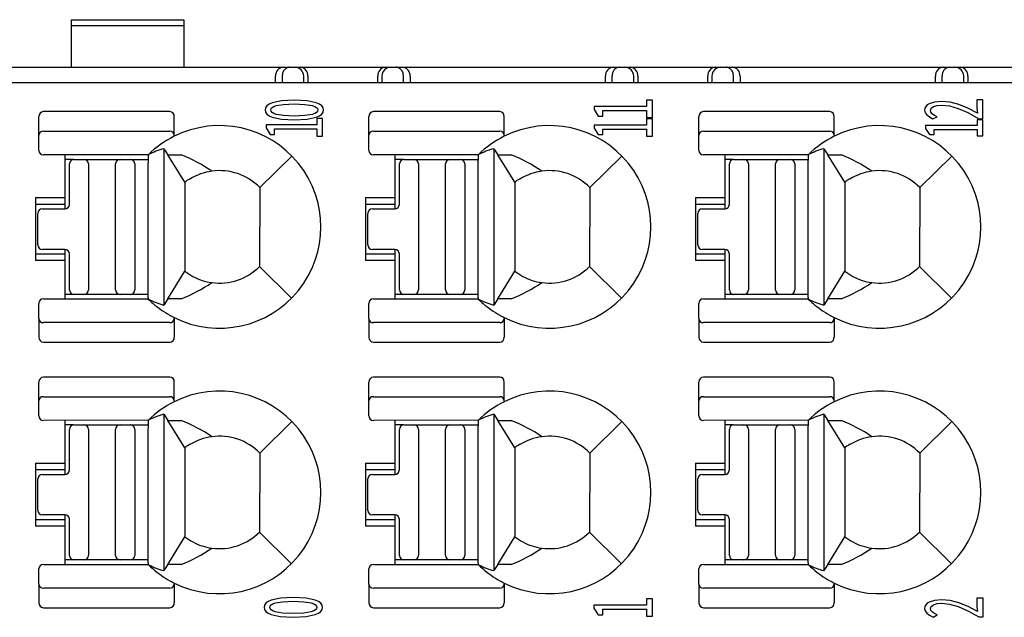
# Model space of a CAD drawing. Header units: millimetres. Extents: x 0 to 427, y 0 to 299.
# Tile 6 of 34: x 136 to 158, y 65 to 78. Entities that reach past the tile are written whole.
import ezdxf

# ---------------------------------------------------------------- set-up
doc = ezdxf.new("R2010")
doc.units = ezdxf.units.MM
doc.header["$MEASUREMENT"] = 0
doc.layers.add('Layer0000', color=7, linetype='Continuous', lineweight=25)
doc.layers.add('LAYER_1', color=7, linetype='Continuous')

msp = doc.modelspace()

# ---------------------------------------------------------------- linework, layer by layer
at = {"layer": 'Layer0000', "color": 7, "linetype": 'Continuous', "lineweight": 25}
for p, q in [((137.62, 77.845), (137.62, 77.982)), ((137.62, 77.982), (140.12, 77.982)), ((140.12, 77.982), (140.12, 77.845)), ((137.62, 76.927), (137.62, 77.845)), ((140.12, 77.845), (137.62, 77.845)), ((140.12, 77.845), (140.12, 76.927)), ((132.782, 76.927), (142.325, 76.927)), ((142.325, 76.927), (142.468, 76.927)), ((142.468, 76.927), (142.584, 76.927)), ((142.584, 76.927), (142.705, 76.927)), ((142.705, 76.927), (142.747, 76.927)), ((142.747, 76.927), (144.554, 76.927)), ((144.554, 76.927), (144.596, 76.927)), ((144.596, 76.927), (144.717, 76.927)), ((144.717, 76.927), (144.833, 76.927)), ((144.833, 76.927), (144.976, 76.927)), ((144.976, 76.927), (149.655, 76.927)), ((149.655, 76.927), (149.787, 76.927)), ((149.787, 76.927), (149.925, 76.927)), ((149.914, 76.927), (150.035, 76.927)), ((150.035, 76.927), (150.077, 76.927)), ((150.077, 76.927), (151.884, 76.927)), ((151.884, 76.927), (151.926, 76.927)), ((151.926, 76.927), (152.047, 76.927)), ((152.047, 76.927), (152.163, 76.927)), ((152.163, 76.927), (152.306, 76.927)), ((152.306, 76.927), (156.985, 76.927)), ((156.985, 76.927), (157.117, 76.927)), ((157.117, 76.927), (157.255, 76.927)), ((157.244, 76.927), (157.365, 76.927)), ((157.365, 76.927), (159.256, 76.927)), ((202.184, 76.577), (131.338, 76.577)), ((142.156, 76.577), (142.157, 76.727)), ((142.301, 76.729), (142.3, 76.577)), ((142.782, 76.577), (142.781, 76.729)), ((142.872, 76.727), (142.873, 76.577)), ((144.428, 76.577), (144.429, 76.727)), ((144.52, 76.729), (144.519, 76.577)), ((145.001, 76.577), (145, 76.729)), ((145.144, 76.727), (145.145, 76.577)), ((149.486, 76.577), (149.487, 76.727)), ((149.63, 76.577), (149.631, 76.729)), ((150.112, 76.577), (150.111, 76.729)), ((150.202, 76.727), (150.203, 76.577)), ((151.758, 76.577), (151.759, 76.727)), ((151.85, 76.729), (151.849, 76.577)), ((152.331, 76.577), (152.33, 76.729)), ((152.474, 76.727), (152.475, 76.577)), ((156.816, 76.577), (156.817, 76.727)), ((156.96, 76.577), (156.961, 76.729)), ((157.442, 76.577), (157.441, 76.729)), ((157.532, 76.727), (157.533, 76.577)), ((139.807, 75.939), (136.999, 75.939)), ((147.137, 75.939), (144.329, 75.939)), ((154.467, 75.939), (151.659, 75.939)), ((136.899, 75.413), (136.899, 75.829)), ((139.907, 75.413), (139.907, 75.829)), ((144.229, 75.413), (144.229, 75.829)), ((147.237, 75.413), (147.237, 75.829)), ((151.559, 75.413), (151.559, 75.829)), ((154.567, 75.413), (154.567, 75.829)), ((136.999, 75.504), (139.807, 75.504)), ((144.329, 75.504), (147.137, 75.504)), ((151.659, 75.504), (154.467, 75.504)), ((136.899, 75.077), (136.899, 75.413)), ((139.907, 75.413), (139.907, 75.392)), ((144.229, 75.077), (144.229, 75.413)), ((147.237, 75.413), (147.237, 75.392)), ((151.559, 75.077), (151.559, 75.413)), ((154.567, 75.413), (154.567, 75.392)), ((139.676, 75.115), (139.761, 74.978)), ((139.676, 75.115), (139.676, 71.639)), ((147.006, 75.115), (147.091, 74.978)), ((147.006, 75.115), (147.006, 71.639)), ((154.336, 75.115), (154.421, 74.978)), ((154.336, 75.115), (154.336, 71.639)), ((139.332, 74.98), (136.999, 74.977)), ((137.476, 74.977), (137.476, 74.027)), ((137.662, 74.877), (137.476, 74.877)), ((137.676, 74.878), (137.901, 74.878)), ((137.901, 74.878), (138.701, 74.878)), ((138.701, 74.878), (138.931, 74.878)), ((138.931, 74.878), (138.924, 74.878)), ((138.95, 74.878), (139.331, 74.878)), ((139.761, 74.978), (140.059, 74.978)), ((140.138, 74.368), (139.761, 74.978)), ((141.805, 74.252), (142.52, 74.951)), ((146.662, 74.98), (144.329, 74.977)), ((144.806, 74.977), (144.806, 74.027)), ((144.992, 74.877), (144.806, 74.877)), ((145.006, 74.878), (145.231, 74.878)), ((145.231, 74.878), (146.031, 74.878)), ((146.031, 74.878), (146.261, 74.878)), ((146.261, 74.878), (146.254, 74.878)), ((146.28, 74.878), (146.661, 74.878)), ((147.091, 74.978), (147.389, 74.978)), ((147.468, 74.368), (147.091, 74.978)), ((149.135, 74.252), (149.85, 74.951)), ((153.992, 74.98), (151.659, 74.977)), ((152.136, 74.977), (152.136, 74.027)), ((152.322, 74.877), (152.136, 74.877)), ((152.336, 74.878), (152.561, 74.878)), ((152.561, 74.878), (153.361, 74.878)), ((153.361, 74.878), (153.591, 74.878)), ((153.591, 74.878), (153.584, 74.878)), ((153.61, 74.878), (153.991, 74.878)), ((154.421, 74.978), (154.719, 74.978)), ((154.798, 74.368), (154.421, 74.978)), ((156.465, 74.252), (157.18, 74.951)), ((137.576, 73.878), (137.576, 74.778)), ((138.001, 74.778), (138.001, 71.978)), ((138.601, 71.978), (138.601, 74.778)), ((139.031, 74.778), (139.031, 71.978)), ((139.33, 71.818), (139.33, 74.777)), ((144.906, 73.878), (144.906, 74.778)), ((145.331, 74.778), (145.331, 71.978)), ((145.931, 71.978), (145.931, 74.778)), ((146.361, 74.778), (146.361, 71.978)), ((146.66, 71.818), (146.66, 74.777)), ((152.236, 73.878), (152.236, 74.778)), ((152.661, 74.778), (152.661, 71.978)), ((153.261, 71.978), (153.261, 74.778)), ((153.691, 74.778), (153.691, 71.978)), ((153.99, 71.818), (153.99, 74.777)), ((140.14, 74.365), (140.142, 72.393)), ((140.255, 74.44), (140.241, 74.44)), ((147.47, 74.365), (147.472, 72.393)), ((147.585, 74.44), (147.571, 74.44)), ((154.8, 74.365), (154.802, 72.393)), ((154.915, 74.44), (154.901, 74.44)), ((141.805, 74.252), (141.799, 72.497)), ((149.135, 74.252), (149.129, 72.497)), ((156.465, 74.252), (156.459, 72.497)), ((136.826, 74.027), (136.826, 72.627)), ((136.826, 74.027), (137.476, 74.027)), ((137.476, 74.027), (137.476, 73.877)), ((144.156, 74.027), (144.156, 72.627)), ((144.156, 74.027), (144.806, 74.027)), ((144.806, 74.027), (144.806, 73.877)), ((151.486, 74.027), (151.486, 72.627)), ((151.486, 74.027), (152.136, 74.027)), ((152.136, 74.027), (152.136, 73.877)), ((137.476, 73.877), (136.826, 73.877)), ((136.976, 73.778), (137.476, 73.778)), ((137.476, 73.877), (137.476, 73.778)), ((144.806, 73.877), (144.156, 73.877)), ((144.306, 73.778), (144.806, 73.778)), ((144.806, 73.877), (144.806, 73.778)), ((152.136, 73.877), (151.486, 73.877)), ((151.636, 73.778), (152.136, 73.778)), ((152.136, 73.877), (152.136, 73.778)), ((136.876, 72.978), (136.876, 73.678)), ((144.206, 72.978), (144.206, 73.678)), ((151.536, 72.978), (151.536, 73.678)), ((137.476, 72.878), (136.976, 72.878)), ((137.476, 72.878), (137.476, 72.777)), ((144.806, 72.878), (144.306, 72.878)), ((144.806, 72.878), (144.806, 72.777)), ((152.136, 72.878), (151.636, 72.878)), ((152.136, 72.878), (152.136, 72.777)), ((136.826, 72.777), (137.476, 72.777)), ((137.476, 72.627), (136.826, 72.627)), ((137.476, 72.777), (137.476, 72.627)), ((137.476, 72.627), (137.476, 71.777)), ((137.576, 71.978), (137.576, 72.778)), ((144.156, 72.777), (144.806, 72.777)), ((144.806, 72.627), (144.156, 72.627)), ((144.806, 72.777), (144.806, 72.627)), ((144.806, 72.627), (144.806, 71.777)), ((144.906, 71.978), (144.906, 72.778)), ((151.486, 72.777), (152.136, 72.777)), ((152.136, 72.627), (151.486, 72.627)), ((152.136, 72.777), (152.136, 72.627)), ((152.136, 72.627), (152.136, 71.777)), ((152.236, 71.978), (152.236, 72.778)), ((141.799, 72.497), (142.51, 71.793)), ((149.129, 72.497), (149.84, 71.793)), ((156.459, 72.497), (157.17, 71.793)), ((139.761, 71.776), (140.141, 72.391)), ((147.091, 71.776), (147.471, 72.391)), ((154.421, 71.776), (154.801, 72.391)), ((139.03, 71.97), (139.03, 71.972)), ((146.36, 71.97), (146.36, 71.972)), ((153.69, 71.97), (153.69, 71.972)), ((136.999, 71.777), (139.331, 71.775)), ((137.676, 71.878), (137.476, 71.878)), ((137.901, 71.878), (137.676, 71.878)), ((138.701, 71.878), (137.901, 71.878)), ((138.931, 71.878), (138.701, 71.878)), ((139.33, 71.878), (138.95, 71.878)), ((139.761, 71.776), (139.676, 71.639)), ((140.059, 71.776), (139.761, 71.776)), ((144.329, 71.777), (146.661, 71.775)), ((145.006, 71.878), (144.806, 71.878)), ((145.231, 71.878), (145.006, 71.878)), ((146.031, 71.878), (145.231, 71.878)), ((146.261, 71.878), (146.031, 71.878)), ((146.66, 71.878), (146.28, 71.878)), ((147.091, 71.776), (147.006, 71.639)), ((147.389, 71.776), (147.091, 71.776)), ((151.659, 71.777), (153.991, 71.775)), ((152.336, 71.878), (152.136, 71.878)), ((152.561, 71.878), (152.336, 71.878)), ((153.361, 71.878), (152.561, 71.878)), ((153.591, 71.878), (153.361, 71.878)), ((153.99, 71.878), (153.61, 71.878)), ((154.421, 71.776), (154.336, 71.639)), ((154.719, 71.776), (154.421, 71.776)), ((136.899, 71.341), (136.899, 71.677)), ((144.229, 71.341), (144.229, 71.677)), ((151.559, 71.341), (151.559, 71.677)), ((136.899, 71.341), (136.899, 70.925)), ((139.907, 71.362), (139.907, 71.341)), ((139.907, 71.341), (139.907, 70.925)), ((144.229, 71.341), (144.229, 70.925)), ((147.237, 71.362), (147.237, 71.341)), ((147.237, 71.341), (147.237, 70.925)), ((151.559, 71.341), (151.559, 70.925)), ((154.567, 71.362), (154.567, 71.341)), ((154.567, 71.341), (154.567, 70.925)), ((139.807, 71.25), (136.999, 71.25)), ((147.137, 71.25), (144.329, 71.25)), ((154.467, 71.25), (151.659, 71.25)), ((136.999, 70.815), (139.807, 70.815)), ((144.329, 70.815), (147.137, 70.815)), ((151.659, 70.815), (154.467, 70.815)), ((139.807, 70.039), (136.999, 70.039)), ((147.137, 70.039), (144.329, 70.039)), ((154.467, 70.039), (151.659, 70.039)), ((136.899, 69.513), (136.899, 69.929)), ((139.907, 69.513), (139.907, 69.929)), ((144.229, 69.513), (144.229, 69.929)), ((147.237, 69.513), (147.237, 69.929)), ((151.559, 69.513), (151.559, 69.929)), ((154.567, 69.513), (154.567, 69.929)), ((136.999, 69.604), (139.807, 69.604)), ((144.329, 69.604), (147.137, 69.604)), ((151.659, 69.604), (154.467, 69.604)), ((136.899, 69.177), (136.899, 69.513)), ((139.907, 69.513), (139.907, 69.492)), ((144.229, 69.177), (144.229, 69.513)), ((147.237, 69.513), (147.237, 69.492)), ((151.559, 69.177), (151.559, 69.513)), ((154.567, 69.513), (154.567, 69.492)), ((139.676, 69.215), (139.761, 69.078)), ((139.676, 69.215), (139.676, 65.739)), ((147.006, 69.215), (147.091, 69.078)), ((147.006, 69.215), (147.006, 65.739)), ((154.336, 69.215), (154.421, 69.078)), ((154.336, 69.215), (154.336, 65.739)), ((139.332, 69.08), (136.999, 69.077)), ((137.476, 69.077), (137.476, 68.127)), ((137.662, 68.977), (137.476, 68.977)), ((137.676, 68.978), (137.901, 68.978)), ((137.901, 68.978), (138.701, 68.978)), ((138.701, 68.978), (138.931, 68.978)), ((138.931, 68.978), (138.924, 68.978)), ((138.95, 68.978), (139.331, 68.978)), ((139.761, 69.078), (140.059, 69.078)), ((140.138, 68.468), (139.761, 69.078)), ((141.805, 68.352), (142.52, 69.051)), ((146.662, 69.08), (144.329, 69.077)), ((144.806, 69.077), (144.806, 68.127)), ((144.992, 68.977), (144.806, 68.977)), ((145.006, 68.978), (145.231, 68.978)), ((145.231, 68.978), (146.031, 68.978)), ((146.031, 68.978), (146.261, 68.978)), ((146.261, 68.978), (146.254, 68.978)), ((146.28, 68.978), (146.661, 68.978)), ((147.091, 69.078), (147.389, 69.078)), ((147.468, 68.468), (147.091, 69.078)), ((149.135, 68.352), (149.85, 69.051)), ((153.992, 69.08), (151.659, 69.077)), ((152.136, 69.077), (152.136, 68.127)), ((152.322, 68.977), (152.136, 68.977)), ((152.336, 68.978), (152.561, 68.978)), ((152.561, 68.978), (153.361, 68.978)), ((153.361, 68.978), (153.591, 68.978)), ((153.591, 68.978), (153.584, 68.978)), ((153.61, 68.978), (153.991, 68.978)), ((154.421, 69.078), (154.719, 69.078)), ((154.798, 68.468), (154.421, 69.078)), ((156.465, 68.352), (157.18, 69.051)), ((137.576, 67.978), (137.576, 68.878)), ((138.001, 68.878), (138.001, 66.078)), ((138.601, 66.078), (138.601, 68.878)), ((139.031, 68.878), (139.031, 66.078)), ((139.33, 65.918), (139.33, 68.877)), ((144.906, 67.978), (144.906, 68.878)), ((145.331, 68.878), (145.331, 66.078)), ((145.931, 66.078), (145.931, 68.878)), ((146.361, 68.878), (146.361, 66.078)), ((146.66, 65.918), (146.66, 68.877)), ((152.236, 67.978), (152.236, 68.878)), ((152.661, 68.878), (152.661, 66.078)), ((153.261, 66.078), (153.261, 68.878)), ((153.691, 68.878), (153.691, 66.078)), ((153.99, 65.918), (153.99, 68.877)), ((140.14, 68.465), (140.142, 66.493)), ((140.255, 68.54), (140.241, 68.54)), ((147.47, 68.465), (147.472, 66.493)), ((147.585, 68.54), (147.571, 68.54)), ((154.8, 68.465), (154.802, 66.493)), ((154.915, 68.54), (154.901, 68.54)), ((141.805, 68.352), (141.799, 66.597)), ((149.135, 68.352), (149.129, 66.597)), ((156.465, 68.352), (156.459, 66.597)), ((136.826, 68.127), (136.826, 66.727)), ((136.826, 68.127), (137.476, 68.127)), ((137.476, 68.127), (137.476, 67.977)), ((144.156, 68.127), (144.156, 66.727)), ((144.156, 68.127), (144.806, 68.127)), ((144.806, 68.127), (144.806, 67.977)), ((151.486, 68.127), (151.486, 66.727)), ((151.486, 68.127), (152.136, 68.127)), ((152.136, 68.127), (152.136, 67.977)), ((137.476, 67.977), (136.826, 67.977)), ((136.976, 67.878), (137.476, 67.878)), ((137.476, 67.977), (137.476, 67.878)), ((144.806, 67.977), (144.156, 67.977)), ((144.306, 67.878), (144.806, 67.878)), ((144.806, 67.977), (144.806, 67.878)), ((152.136, 67.977), (151.486, 67.977)), ((151.636, 67.878), (152.136, 67.878)), ((152.136, 67.977), (152.136, 67.878)), ((136.876, 67.078), (136.876, 67.778)), ((144.206, 67.078), (144.206, 67.778)), ((151.536, 67.078), (151.536, 67.778)), ((137.476, 66.978), (136.976, 66.978)), ((137.476, 66.978), (137.476, 66.877)), ((144.806, 66.978), (144.306, 66.978)), ((144.806, 66.978), (144.806, 66.877)), ((152.136, 66.978), (151.636, 66.978)), ((152.136, 66.978), (152.136, 66.877)), ((136.826, 66.877), (137.476, 66.877)), ((137.476, 66.727), (136.826, 66.727)), ((137.476, 66.877), (137.476, 66.727)), ((137.476, 66.727), (137.476, 65.877)), ((137.576, 66.078), (137.576, 66.878)), ((144.156, 66.877), (144.806, 66.877)), ((144.806, 66.727), (144.156, 66.727)), ((144.806, 66.877), (144.806, 66.727)), ((144.806, 66.727), (144.806, 65.877)), ((144.906, 66.078), (144.906, 66.878)), ((151.486, 66.877), (152.136, 66.877)), ((152.136, 66.727), (151.486, 66.727)), ((152.136, 66.877), (152.136, 66.727)), ((152.136, 66.727), (152.136, 65.877)), ((152.236, 66.078), (152.236, 66.878)), ((139.761, 65.876), (140.141, 66.491)), ((141.799, 66.597), (142.51, 65.893)), ((147.091, 65.876), (147.471, 66.491)), ((149.129, 66.597), (149.84, 65.893)), ((154.421, 65.876), (154.801, 66.491)), ((156.459, 66.597), (157.17, 65.893)), ((139.03, 66.07), (139.03, 66.072)), ((146.36, 66.07), (146.36, 66.072)), ((153.69, 66.07), (153.69, 66.072)), ((136.999, 65.877), (139.331, 65.875)), ((137.676, 65.978), (137.476, 65.978)), ((137.901, 65.978), (137.676, 65.978)), ((138.701, 65.978), (137.901, 65.978)), ((138.931, 65.978), (138.701, 65.978)), ((139.33, 65.978), (138.95, 65.978)), ((139.761, 65.876), (139.676, 65.739)), ((140.059, 65.876), (139.761, 65.876)), ((144.329, 65.877), (146.661, 65.875)), ((145.006, 65.978), (144.806, 65.978)), ((145.231, 65.978), (145.006, 65.978)), ((146.031, 65.978), (145.231, 65.978)), ((146.261, 65.978), (146.031, 65.978)), ((146.66, 65.978), (146.28, 65.978)), ((147.091, 65.876), (147.006, 65.739)), ((147.389, 65.876), (147.091, 65.876)), ((151.659, 65.877), (153.991, 65.875)), ((152.336, 65.978), (152.136, 65.978)), ((152.561, 65.978), (152.336, 65.978)), ((153.361, 65.978), (152.561, 65.978)), ((153.591, 65.978), (153.361, 65.978)), ((153.99, 65.978), (153.61, 65.978)), ((154.421, 65.876), (154.336, 65.739)), ((154.719, 65.876), (154.421, 65.876)), ((136.899, 65.441), (136.899, 65.777)), ((144.229, 65.441), (144.229, 65.777)), ((151.559, 65.441), (151.559, 65.777)), ((136.899, 65.441), (136.899, 65.025)), ((139.907, 65.462), (139.907, 65.441)), ((139.907, 65.441), (139.907, 65.025)), ((144.229, 65.441), (144.229, 65.025)), ((147.237, 65.462), (147.237, 65.441)), ((147.237, 65.441), (147.237, 65.025)), ((151.559, 65.441), (151.559, 65.025)), ((154.567, 65.462), (154.567, 65.441)), ((154.567, 65.441), (154.567, 65.025)), ((139.807, 65.35), (136.999, 65.35)), ((147.137, 65.35), (144.329, 65.35)), ((154.467, 65.35), (151.659, 65.35)), ((136.999, 64.915), (139.807, 64.915)), ((144.329, 64.915), (147.137, 64.915)), ((151.659, 64.915), (154.467, 64.915))]:
    msp.add_line(p, q, dxfattribs=at)
for centre, radius, start, end in [((142.343, 76.742), 0.186, 95.4833, 184.5927), ((142.497, 76.737), 0.196, 110.3597, 182.5526), ((142.468, 76.787), 0.14, 90.2761, 106.5192), ((142.583, 76.729), 0.198, 0.0529, 89.5565), ((142.687, 76.742), 0.186, 355.4072, 84.5166), ((144.614, 76.742), 0.186, 95.4842, 184.5927), ((144.718, 76.729), 0.198, 90.4435, 179.9471), ((144.833, 76.787), 0.14, 73.4808, 89.7239), ((144.804, 76.737), 0.196, 357.4474, 69.6403), ((144.958, 76.742), 0.186, 355.4073, 84.5159), ((149.673, 76.742), 0.186, 95.4841, 184.5927), ((149.818, 76.741), 0.188, 98.9389, 183.7637), ((149.913, 76.729), 0.198, 0.0529, 89.5565), ((150.017, 76.742), 0.186, 355.4073, 84.5158), ((151.944, 76.742), 0.186, 95.4833, 184.5928), ((152.048, 76.729), 0.198, 90.4435, 179.9471), ((152.163, 76.787), 0.14, 73.4808, 89.7239), ((152.134, 76.737), 0.196, 357.4474, 69.6403), ((152.288, 76.742), 0.186, 355.4072, 84.5167), ((157.003, 76.742), 0.186, 95.4833, 184.5928), ((157.148, 76.741), 0.188, 98.9389, 183.7637), ((157.243, 76.729), 0.198, 0.0529, 89.5565), ((157.347, 76.742), 0.186, 355.4073, 84.5167), ((137.004, 75.834), 0.105, 92.8781, 182.6522), ((139.802, 75.834), 0.105, 357.5855, 87.1293), ((144.334, 75.834), 0.105, 92.8781, 182.6522), ((147.132, 75.834), 0.105, 357.5855, 87.1293), ((151.664, 75.834), 0.105, 92.8781, 182.6522), ((154.462, 75.834), 0.105, 357.5855, 87.1293), ((136.994, 75.408), 0.0957, 87.3682, 177.1008), ((139.812, 75.408), 0.0957, 2.8992, 92.6318), ((140.912, 73.377), 2.251, 243.496, 116.5066), ((144.324, 75.408), 0.0957, 87.3682, 177.1008), ((147.142, 75.408), 0.0957, 2.8992, 92.6318), ((148.242, 73.377), 2.251, 243.496, 116.5066), ((151.654, 75.408), 0.0957, 87.3682, 177.1008), ((154.472, 75.408), 0.0957, 2.8992, 92.6318), ((155.572, 73.377), 2.251, 243.496, 116.5066), ((140.91, 73.372), 2.255, 116.4152, 134.4365), ((148.24, 73.372), 2.255, 116.4152, 134.4365), ((155.57, 73.372), 2.255, 116.4152, 134.4365), ((136.999, 75.077), 0.1, 180, 270), ((140.089, 73.529), 1.639, 104.5895, 117.5145), ((144.329, 75.077), 0.1, 180, 270), ((147.419, 73.529), 1.639, 104.5895, 117.5145), ((151.659, 75.077), 0.1, 180, 270), ((154.749, 73.529), 1.639, 104.5895, 117.5145), ((137.676, 74.778), 0.1, 90, 180), ((137.901, 74.778), 0.1, 0, 90), ((138.701, 74.778), 0.1, 90, 180), ((138.931, 74.778), 0.1, 0, 90), ((138.767, 71.735), 3.491, 55.5897, 68.271), ((145.006, 74.778), 0.1, 90, 180), ((145.231, 74.778), 0.1, 0, 90), ((146.031, 74.778), 0.1, 90, 180), ((146.261, 74.778), 0.1, 0, 90), ((146.097, 71.735), 3.491, 55.5897, 68.271), ((152.336, 74.778), 0.1, 90, 180), ((152.561, 74.778), 0.1, 0, 90), ((153.361, 74.778), 0.1, 90, 180), ((153.591, 74.778), 0.1, 0, 90), ((153.427, 71.735), 3.491, 55.5897, 68.271), ((140.912, 73.377), 1.25, 97.9308, 121.7025), ((140.912, 73.377), 1.25, 44.4046, 97.9308), ((148.242, 73.377), 1.25, 97.9308, 121.7025), ((148.242, 73.377), 1.25, 44.4046, 97.9308), ((155.572, 73.377), 1.25, 97.9308, 121.7025), ((155.572, 73.377), 1.25, 44.4046, 97.9308), ((140.912, 73.377), 1.257, 122.2482, 128.0262), ((148.242, 73.377), 1.257, 122.2482, 128.0262), ((155.572, 73.377), 1.257, 122.2482, 128.0262), ((136.976, 73.678), 0.1, 90, 180), ((137.476, 73.878), 0.1, 270, 0), ((144.306, 73.678), 0.1, 90, 180), ((144.806, 73.878), 0.1, 270, 0), ((151.636, 73.678), 0.1, 90, 180), ((152.136, 73.878), 0.1, 270, 0), ((136.976, 72.978), 0.1, 180, 270), ((137.476, 72.778), 0.1, 0, 90), ((144.306, 72.978), 0.1, 180, 270), ((144.806, 72.778), 0.1, 0, 90), ((151.636, 72.978), 0.1, 180, 270), ((152.136, 72.778), 0.1, 0, 90), ((140.912, 73.377), 1.25, 262.069, 315.2375), ((148.242, 73.377), 1.25, 262.069, 315.2375), ((155.572, 73.377), 1.25, 262.069, 315.2375), ((140.912, 73.377), 1.25, 231.9545, 241.6424), ((140.912, 73.377), 1.25, 241.6424, 262.069), ((148.242, 73.377), 1.25, 231.9545, 241.6424), ((148.242, 73.377), 1.25, 241.6424, 262.069), ((155.572, 73.377), 1.25, 231.9545, 241.6424), ((155.572, 73.377), 1.25, 241.6424, 262.069), ((137.676, 71.978), 0.1, 180, 270), ((137.901, 71.978), 0.1, 270, 0), ((138.701, 71.978), 0.1, 180, 270), ((138.931, 71.978), 0.1, 270, 0), ((138.77, 75.014), 3.485, 291.7076, 304.4163), ((145.006, 71.978), 0.1, 180, 270), ((145.231, 71.978), 0.1, 270, 0), ((146.031, 71.978), 0.1, 180, 270), ((146.261, 71.978), 0.1, 270, 0), ((146.1, 75.014), 3.485, 291.7076, 304.4163), ((152.336, 71.978), 0.1, 180, 270), ((152.561, 71.978), 0.1, 270, 0), ((153.361, 71.978), 0.1, 180, 270), ((153.591, 71.978), 0.1, 270, 0), ((153.43, 75.014), 3.485, 291.7076, 304.4163), ((136.999, 71.677), 0.1, 90, 180), ((138.925, 71.817), 0.0604, 90.5429, 91.1935), ((139.139, 71.79), 0.193, 355.4485, 8.3508), ((140.91, 73.381), 2.254, 225.4868, 229.1091), ((140.076, 73.184), 1.596, 242.2936, 255.494), ((144.329, 71.677), 0.1, 90, 180), ((146.255, 71.817), 0.0604, 90.5429, 91.1935), ((146.469, 71.79), 0.193, 355.4485, 8.3508), ((148.24, 73.381), 2.254, 225.4868, 229.1091), ((147.406, 73.184), 1.596, 242.2936, 255.494), ((151.659, 71.677), 0.1, 90, 180), ((153.585, 71.817), 0.0604, 90.5429, 91.1935), ((153.799, 71.79), 0.193, 355.4485, 8.3508), ((155.57, 73.381), 2.254, 225.4868, 229.1091), ((154.736, 73.184), 1.596, 242.2936, 255.494), ((140.91, 73.381), 2.254, 229.1091, 240.6981), ((148.24, 73.381), 2.254, 229.1091, 240.6981), ((155.57, 73.381), 2.254, 229.1091, 240.6981), ((136.994, 71.346), 0.0957, 182.8992, 272.6318), ((140.91, 73.381), 2.254, 240.6981, 243.5741), ((139.812, 71.346), 0.0957, 267.3682, 357.1008), ((144.324, 71.346), 0.0957, 182.8992, 272.6318), ((148.24, 73.381), 2.254, 240.6981, 243.5741), ((147.142, 71.346), 0.0957, 267.3682, 357.1008), ((151.654, 71.346), 0.0957, 182.8992, 272.6318), ((155.57, 73.381), 2.254, 240.6981, 243.5741), ((154.472, 71.346), 0.0957, 267.3682, 357.1008), ((137.004, 70.92), 0.105, 177.3478, 267.1221), ((139.802, 70.92), 0.105, 272.8707, 2.4145), ((144.334, 70.92), 0.105, 177.3478, 267.1221), ((147.132, 70.92), 0.105, 272.8707, 2.4145), ((151.664, 70.92), 0.105, 177.3478, 267.1221), ((154.462, 70.92), 0.105, 272.8707, 2.4145), ((137.004, 69.934), 0.105, 92.8781, 182.6522), ((139.802, 69.934), 0.105, 357.5855, 87.1293), ((144.334, 69.934), 0.105, 92.8781, 182.6522), ((147.132, 69.934), 0.105, 357.5855, 87.1293), ((151.664, 69.934), 0.105, 92.8781, 182.6522), ((154.462, 69.934), 0.105, 357.5855, 87.1293), ((136.994, 69.508), 0.0957, 87.3682, 177.1008), ((139.812, 69.508), 0.0957, 2.8992, 92.6318), ((140.912, 67.477), 2.251, 243.496, 116.5066), ((144.324, 69.508), 0.0957, 87.3682, 177.1008), ((147.142, 69.508), 0.0957, 2.8992, 92.6318), ((148.242, 67.477), 2.251, 243.496, 116.5066), ((151.654, 69.508), 0.0957, 87.3682, 177.1008), ((154.472, 69.508), 0.0957, 2.8992, 92.6318), ((155.572, 67.477), 2.251, 243.496, 116.5066), ((140.91, 67.472), 2.255, 116.4152, 134.4365), ((148.24, 67.472), 2.255, 116.4152, 134.4365), ((155.57, 67.472), 2.255, 116.4152, 134.4365), ((136.999, 69.177), 0.1, 180, 270), ((140.089, 67.629), 1.639, 104.5895, 117.5145), ((144.329, 69.177), 0.1, 180, 270), ((147.419, 67.629), 1.639, 104.5895, 117.5145), ((151.659, 69.177), 0.1, 180, 270), ((154.749, 67.629), 1.639, 104.5895, 117.5145), ((137.676, 68.878), 0.1, 90, 180), ((137.901, 68.878), 0.1, 0, 90), ((138.701, 68.878), 0.1, 90, 180), ((138.931, 68.878), 0.1, 0, 90), ((138.767, 65.835), 3.491, 55.5897, 68.271), ((145.006, 68.878), 0.1, 90, 180), ((145.231, 68.878), 0.1, 0, 90), ((146.031, 68.878), 0.1, 90, 180), ((146.261, 68.878), 0.1, 0, 90), ((146.097, 65.835), 3.491, 55.5897, 68.271), ((152.336, 68.878), 0.1, 90, 180), ((152.561, 68.878), 0.1, 0, 90), ((153.361, 68.878), 0.1, 90, 180), ((153.591, 68.878), 0.1, 0, 90), ((153.427, 65.835), 3.491, 55.5897, 68.271), ((140.912, 67.477), 1.25, 97.9308, 121.7025), ((140.912, 67.477), 1.25, 44.4046, 97.9308), ((148.242, 67.477), 1.25, 97.9308, 121.7025), ((148.242, 67.477), 1.25, 44.4046, 97.9308), ((155.572, 67.477), 1.25, 97.9308, 121.7025), ((155.572, 67.477), 1.25, 44.4046, 97.9308), ((140.912, 67.477), 1.257, 122.2482, 128.0262), ((148.242, 67.477), 1.257, 122.2482, 128.0262), ((155.572, 67.477), 1.257, 122.2482, 128.0262), ((136.976, 67.778), 0.1, 90, 180), ((137.476, 67.978), 0.1, 270, 0), ((144.306, 67.778), 0.1, 90, 180), ((144.806, 67.978), 0.1, 270, 0), ((151.636, 67.778), 0.1, 90, 180), ((152.136, 67.978), 0.1, 270, 0), ((136.976, 67.078), 0.1, 180, 270), ((137.476, 66.878), 0.1, 0, 90), ((144.306, 67.078), 0.1, 180, 270), ((144.806, 66.878), 0.1, 0, 90), ((151.636, 67.078), 0.1, 180, 270), ((152.136, 66.878), 0.1, 0, 90), ((140.912, 67.477), 1.25, 231.9545, 241.6424), ((140.912, 67.477), 1.25, 262.069, 315.2375), ((148.242, 67.477), 1.25, 231.9545, 241.6424), ((148.242, 67.477), 1.25, 262.069, 315.2375), ((155.572, 67.477), 1.25, 231.9545, 241.6424), ((155.572, 67.477), 1.25, 262.069, 315.2375), ((140.912, 67.477), 1.25, 241.6424, 262.069), ((148.242, 67.477), 1.25, 241.6424, 262.069), ((155.572, 67.477), 1.25, 241.6424, 262.069), ((137.676, 66.078), 0.1, 180, 270), ((137.901, 66.078), 0.1, 270, 0), ((138.701, 66.078), 0.1, 180, 270), ((138.931, 66.078), 0.1, 270, 0), ((138.77, 69.114), 3.485, 291.7076, 304.4163), ((145.006, 66.078), 0.1, 180, 270), ((145.231, 66.078), 0.1, 270, 0), ((146.031, 66.078), 0.1, 180, 270), ((146.261, 66.078), 0.1, 270, 0), ((146.1, 69.114), 3.485, 291.7076, 304.4163), ((152.336, 66.078), 0.1, 180, 270), ((152.561, 66.078), 0.1, 270, 0), ((153.361, 66.078), 0.1, 180, 270), ((153.591, 66.078), 0.1, 270, 0), ((153.43, 69.114), 3.485, 291.7076, 304.4163), ((136.999, 65.777), 0.1, 90, 180), ((138.925, 65.917), 0.0604, 90.5429, 91.1935), ((139.139, 65.89), 0.193, 355.4485, 8.3508), ((140.91, 67.481), 2.254, 225.4868, 229.1091), ((140.076, 67.284), 1.596, 242.2936, 255.494), ((144.329, 65.777), 0.1, 90, 180), ((146.255, 65.917), 0.0604, 90.5429, 91.1935), ((146.469, 65.89), 0.193, 355.4485, 8.3508), ((148.24, 67.481), 2.254, 225.4868, 229.1091), ((147.406, 67.284), 1.596, 242.2936, 255.494), ((151.659, 65.777), 0.1, 90, 180), ((153.585, 65.917), 0.0604, 90.5429, 91.1935), ((153.799, 65.89), 0.193, 355.4485, 8.3508), ((155.57, 67.481), 2.254, 225.4868, 229.1091), ((154.736, 67.284), 1.596, 242.2936, 255.494), ((140.91, 67.481), 2.254, 229.1091, 240.6981), ((148.24, 67.481), 2.254, 229.1091, 240.6981), ((155.57, 67.481), 2.254, 229.1091, 240.6981), ((136.994, 65.446), 0.0957, 182.8992, 272.6318), ((140.91, 67.481), 2.254, 240.6981, 243.5741), ((139.812, 65.446), 0.0957, 267.3682, 357.1008), ((144.324, 65.446), 0.0957, 182.8992, 272.6318), ((148.24, 67.481), 2.254, 240.6981, 243.5741), ((147.142, 65.446), 0.0957, 267.3682, 357.1008), ((151.654, 65.446), 0.0957, 182.8992, 272.6318), ((155.57, 67.481), 2.254, 240.6981, 243.5741), ((154.472, 65.446), 0.0957, 267.3682, 357.1008), ((137.004, 65.02), 0.105, 177.3478, 267.1221), ((139.802, 65.02), 0.105, 272.8707, 2.4145), ((144.334, 65.02), 0.105, 177.3478, 267.1221), ((147.132, 65.02), 0.105, 272.8707, 2.4145), ((151.664, 65.02), 0.105, 177.3478, 267.1221), ((154.462, 65.02), 0.105, 272.8707, 2.4145)]:
    msp.add_arc(centre, radius, start, end, dxfattribs=at)
for points in [[(139.33, 74.777), (139.33, 74.845), (139.332, 74.914), (139.332, 74.982)], [(146.66, 74.777), (146.66, 74.845), (146.662, 74.914), (146.662, 74.982)], [(153.99, 74.777), (153.99, 74.845), (153.992, 74.914), (153.992, 74.982)], [(139.33, 68.877), (139.33, 68.945), (139.332, 69.014), (139.332, 69.082)], [(146.66, 68.877), (146.66, 68.945), (146.662, 69.014), (146.662, 69.082)], [(153.99, 68.877), (153.99, 68.945), (153.992, 69.014), (153.992, 69.082)]]:
    msp.add_open_spline(points, degree=3, dxfattribs=at)
at = {"layer": 'LAYER_1'}
for points in [[(143.224, 75.976), (143.214, 76.024), (143.183, 76.067), (143.132, 76.104), (143.061, 76.136), (142.857, 76.181), (142.57, 76.196), (142.286, 76.181), (142.084, 76.136), (142.014, 76.104), (141.964, 76.067), (141.934, 76.024), (141.924, 75.976), (141.934, 75.927), (141.964, 75.884), (142.013, 75.846), (142.084, 75.814), (142.285, 75.77), (142.57, 75.755), (142.857, 75.77), (143.061, 75.814), (143.132, 75.846), (143.183, 75.884), (143.214, 75.927), (143.224, 75.976)], [(150.53, 75.81), (150.53, 76.196), (150.395, 76.196), (150.395, 76.055), (149.23, 76.055), (149.23, 75.987), (149.322, 75.841), (149.425, 75.841), (149.425, 75.966), (150.395, 75.966), (150.395, 75.81), (150.53, 75.81)], [(157.87, 75.782), (157.87, 76.197), (157.733, 76.197), (157.733, 76.015), (157.745, 75.907), (157.536, 76.012), (157.335, 76.094), (157.14, 76.146), (156.948, 76.165), (156.793, 76.152), (156.673, 76.113), (156.63, 76.086), (156.597, 76.053), (156.577, 76.015), (156.57, 75.973), (156.584, 75.915), (156.622, 75.865), (156.681, 75.82), (156.758, 75.779), (156.849, 75.826), (156.79, 75.855), (156.743, 75.888), (156.712, 75.924), (156.701, 75.963), (156.72, 76.017), (156.772, 76.055), (156.852, 76.077), (156.953, 76.085), (157.125, 76.067), (157.316, 76.011), (157.531, 75.917), (157.776, 75.782), (157.87, 75.782)], [(143.099, 75.976), (143.091, 75.947), (143.068, 75.92), (143.029, 75.897), (142.973, 75.878), (142.809, 75.85), (142.57, 75.841), (142.335, 75.85), (142.173, 75.878), (142.118, 75.897), (142.08, 75.92), (142.058, 75.947), (142.05, 75.976), (142.058, 76.005), (142.08, 76.031), (142.118, 76.053), (142.173, 76.073), (142.335, 76.1), (142.57, 76.11), (142.809, 76.1), (142.973, 76.073), (143.029, 76.053), (143.068, 76.031), (143.091, 76.005), (143.099, 75.976)], [(143.202, 75.396), (143.202, 75.784), (143.072, 75.784), (143.072, 75.642), (141.948, 75.642), (141.948, 75.575), (142.037, 75.428), (142.136, 75.428), (142.136, 75.554), (143.072, 75.554), (143.072, 75.396), (143.202, 75.396)], [(150.53, 75.396), (150.53, 75.782), (150.395, 75.782), (150.395, 75.641), (149.23, 75.641), (149.23, 75.574), (149.322, 75.428), (149.425, 75.428), (149.425, 75.552), (150.395, 75.552), (150.395, 75.396), (150.53, 75.396)], [(157.87, 75.397), (157.87, 75.759), (157.738, 75.759), (157.738, 75.627), (156.595, 75.627), (156.595, 75.564), (156.685, 75.427), (156.786, 75.427), (156.786, 75.544), (157.738, 75.544), (157.738, 75.397), (157.87, 75.397)], [(143.201, 64.923), (143.19, 64.971), (143.16, 65.014), (143.109, 65.052), (143.038, 65.084), (142.833, 65.128), (142.547, 65.144), (142.263, 65.128), (142.061, 65.084), (141.991, 65.052), (141.941, 65.014), (141.911, 64.971), (141.901, 64.923), (141.911, 64.875), (141.94, 64.831), (141.99, 64.793), (142.06, 64.762), (142.262, 64.717), (142.547, 64.702), (142.833, 64.717), (143.038, 64.762), (143.109, 64.793), (143.16, 64.831), (143.19, 64.875), (143.201, 64.923)], [(143.076, 64.923), (143.068, 64.894), (143.045, 64.868), (143.006, 64.845), (142.95, 64.825), (142.786, 64.797), (142.547, 64.788), (142.312, 64.797), (142.15, 64.825), (142.095, 64.845), (142.057, 64.868), (142.035, 64.894), (142.027, 64.923), (142.035, 64.952), (142.057, 64.978), (142.095, 65.001), (142.15, 65.02), (142.312, 65.048), (142.547, 65.058), (142.786, 65.048), (142.95, 65.02), (143.006, 65.001), (143.045, 64.978), (143.068, 64.952), (143.076, 64.923)], [(150.529, 64.728), (150.529, 65.114), (150.394, 65.114), (150.394, 64.973), (149.229, 64.973), (149.229, 64.905), (149.321, 64.759), (149.424, 64.759), (149.424, 64.884), (150.394, 64.884), (150.394, 64.728), (150.529, 64.728)], [(157.872, 64.71), (157.872, 65.125), (157.734, 65.125), (157.734, 64.942), (157.746, 64.834), (157.538, 64.94), (157.337, 65.021), (157.141, 65.074), (156.949, 65.093), (156.794, 65.079), (156.675, 65.041), (156.631, 65.013), (156.599, 64.981), (156.578, 64.943), (156.572, 64.901), (156.585, 64.843), (156.623, 64.792), (156.682, 64.748), (156.76, 64.706), (156.85, 64.754), (156.792, 64.783), (156.745, 64.816), (156.714, 64.852), (156.702, 64.891), (156.721, 64.944), (156.774, 64.982), (156.853, 65.005), (156.954, 65.013), (157.126, 64.994), (157.317, 64.939), (157.532, 64.844), (157.778, 64.71), (157.872, 64.71)]]:
    msp.add_lwpolyline(points, close=True, dxfattribs=at)

doc.saveas('drawing.dxf')
